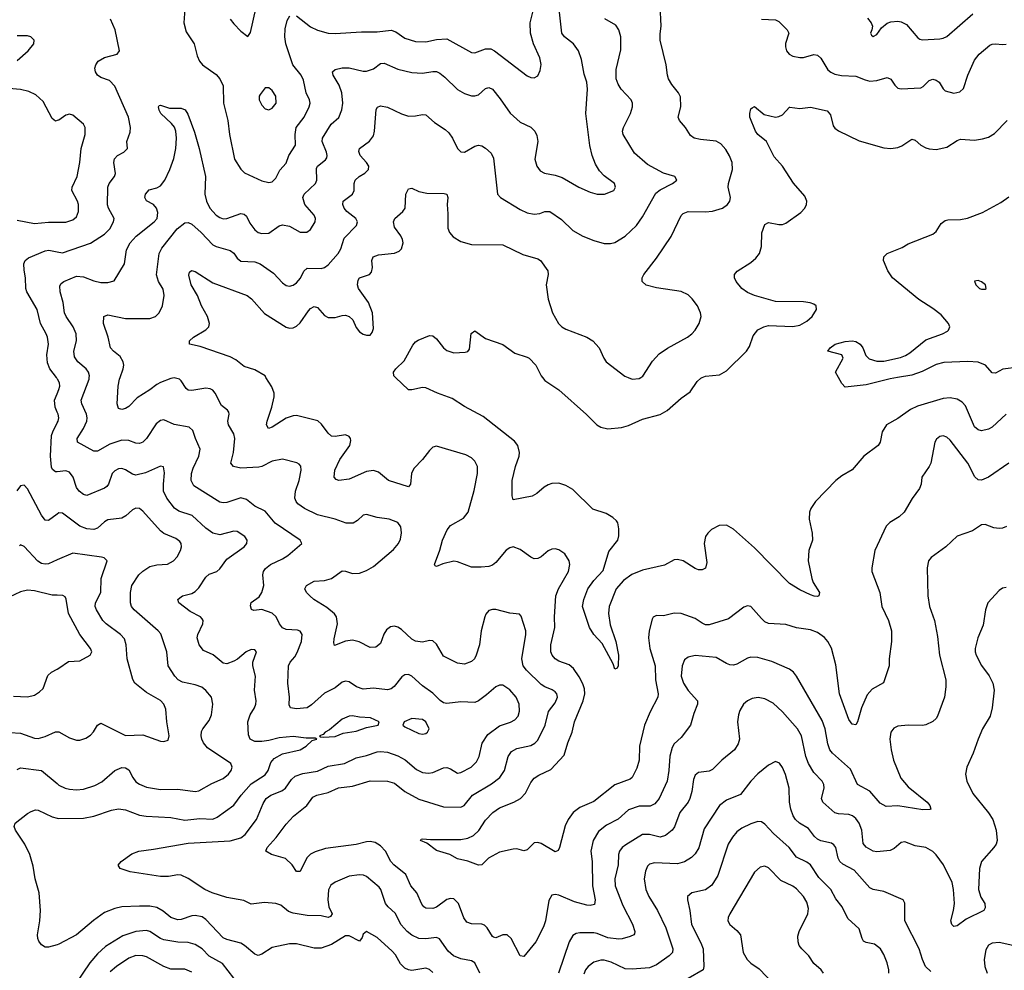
# Model space of a CAD drawing. Header units: inches. Extents: x 501419 to 657765, y 482282 to 547532.
# Tile 162 of 225: x 609785 to 615420, y 516607 to 522048. Entities that reach past the tile are written whole.
import ezdxf

# ---------------------------------------------------------------- set-up
doc = ezdxf.new("R2010")
doc.units = ezdxf.units.IN
doc.header["$MEASUREMENT"] = 0
for name, color, linetype in [('A6501', 7, 'Continuous'), ('A6502', 7, 'Continuous'), ('A6511', 7, 'Continuous'), ('A6512', 7, 'Continuous')]:
    doc.layers.add(name, color=color, linetype=linetype)

msp = doc.modelspace()

# ---------------------------------------------------------------- linework, layer by layer
at = {"layer": 'A6501', "color": 6}
for points, elevation in [([(610000, 519993.2), (609995, 520000)], 3800), ([(610000, 519802.2), (609987.6, 519830), (609984.8, 519870), (610000, 519907.4)], 3800), ([(610000, 519460.9), (609990, 519459.8), (609973.1, 519473.1), (609967.7, 519487.7), (609961, 519550), (609967.3, 519667.3), (609974.1, 519690), (610000, 519739.9)], 3800), ([(610000, 519218), (609950, 519181.1), (609930, 519184.3), (609910, 519211.9), (609830, 519362.3), (609810, 519383), (609790, 519380.7), (609768.1, 519351.9)], 3900), ([(610000, 518956), (609950, 518934.3), (609930, 518931.1), (609910, 518935.2), (609888.3, 518948.3), (609810, 519033.6), (609790, 519041.4), (609783.6, 519036.4)], 4000), ([(610000, 518753.7), (609970, 518755), (609870, 518779.3), (609830, 518782.2), (609790, 518774.1), (609691.6, 518728.4)], 4100), ([(609750, 518176.8), (609830, 518172.3), (609870, 518182.1), (609899.3, 518200.7), (609919.4, 518220.6), (609946.4, 518293.6), (609966.9, 518313.1), (610000, 518330.8)], 4100), ([(609730, 517967.9), (609790, 517964.9), (609870, 517936.3), (609890, 517934.9), (609930, 517944.5), (609990, 517972.2), (610000, 517972.5)], 4000), ([(609770, 517756.5), (609790, 517766.3), (609910, 517750.3), (610000, 517676)], 3900), ([(610000, 516753.6), (609950, 516739), (609930, 516739), (609910, 516753.5), (609894.6, 516774.6), (609888.3, 516790), (609887.4, 516810), (609899.8, 516890), (609903.5, 516950), (609895.9, 517050), (609874.4, 517130), (609862.8, 517202.8), (609843.3, 517270), (609815.4, 517330), (609761.2, 517410), (609753.3, 517430), (609759.7, 517450), (609830, 517503.9), (609850, 517517.1), (609875.1, 517524.9), (609890, 517523.1), (609970, 517485.4), (610000, 517478.9)], 3800)]:
    msp.add_lwpolyline(points, dxfattribs=dict(at, elevation=elevation))
at = {"layer": 'A6502', "color": 6}
for points, elevation in [([(609770, 521814.6), (609833.8, 521870), (609866.2, 521910), (609867.3, 521930), (609849, 521949), (609830, 521955.7), (609770, 521954.9)], 3900), ([(610000, 521470.1), (609990, 521467.2), (609970, 521482.8), (609919.6, 521579.6), (609878, 521618), (609836.8, 521636.8), (609790, 521648.1), (609678.6, 521658.6)], 3900), ([(609770, 520900.6), (609870, 520881.9), (609950, 520888.6), (610000, 520888.9)], 3900), ([(609995, 520000), (609958.1, 520050), (609944, 520084), (609940.8, 520130), (609949.1, 520190), (609944, 520230), (609937.3, 520250), (609903.2, 520310), (609885.1, 520390), (609826.2, 520490), (609820.5, 520510), (609818.9, 520570), (609810, 520613.6), (609809.3, 520650.7), (609816.7, 520670), (609834.7, 520685.3), (609930, 520724), (609952.1, 520727.9), (610000, 520719.1)], 3800)]:
    msp.add_lwpolyline(points, dxfattribs=dict(at, elevation=elevation))
at = {"layer": 'A6511', "color": 6}
for points, elevation in [([(610000, 519907.4), (610010, 519931.9), (610014.1, 519950), (610012, 519970), (610002.3, 519990), (610000, 519993.2)], 3800), ([(612418.5, 516590), (612390, 516650.4), (612370, 516662.3), (612310, 516672.3), (612267.4, 516690), (612236.6, 516716.6), (612188.1, 516788.1), (612170, 516795.5), (612110, 516787), (612070, 516789.6), (612030, 516807.6), (612002.7, 516830), (611967.3, 516867.3), (611934.5, 516934.5), (611893.7, 516970), (611878.2, 516990), (611851.2, 517070), (611842.5, 517082.5), (611770, 517144.4), (611752.1, 517152.1), (611730, 517154), (611670, 517145.8), (611590, 517112.6), (611565.8, 517094.2), (611551.9, 517068.1), (611548, 517010), (611554.7, 516970), (611573.5, 516930), (611564.7, 516915.3), (611550, 516909.2), (611510, 516919.2), (611430, 516921.5), (611350, 516934.6), (611323.8, 516943.8), (611279.4, 516979.4), (611250, 516990.6), (611185.4, 516994.6), (611110, 516985.2), (611067, 517007), (610970, 517023.3), (610886, 517050), (610844.7, 517070), (610750, 517132.4), (610710, 517150.9), (610690, 517154), (610635.8, 517144.2), (610590, 517144.2), (610417, 517170), (610361, 517190), (610348.5, 517208.5), (610365.3, 517230), (610426.6, 517273.4), (610466, 517290), (610550, 517299.9), (610750, 517335.5), (610990, 517348), (611050, 517366.1), (611075.7, 517384.3), (611140.7, 517470), (611177.6, 517562.4), (611195.3, 517590), (611221.6, 517610), (611284.6, 517635.4), (611306.9, 517650), (611340.6, 517699.4), (611361.9, 517718.1), (611406, 517734), (611490, 517746.3), (611550, 517775.6), (611643.9, 517790), (611710, 517823.6), (611770, 517837), (611830, 517857), (611850, 517859.9), (611890, 517856.4), (611950, 517834.3), (611991, 517811), (612055.8, 517755.7), (612090, 517738.7), (612124.7, 517735.3), (612150, 517739.2), (612210, 517765.5), (612230, 517768.8), (612250, 517761.3), (612290, 517735.9), (612310, 517739.4), (612368.8, 517770), (612399.9, 517800.1), (612415.4, 517830), (612432.5, 517907.5), (612463.2, 517956.8), (612530, 518007.3), (612593.3, 518026.7), (612619.6, 518040.4), (612637.5, 518062.4), (612645.2, 518090), (612643.2, 518130), (612626.7, 518170), (612590, 518212.4), (612550, 518238.8), (612530, 518239.8), (612510, 518229.6), (612457, 518183), (612410.7, 518149.3), (612390, 518140.4), (612310, 518143.8), (612230, 518133.6), (612210, 518137.9), (612191, 518151), (612150, 518193.6), (612090, 518236.1), (612030, 518290.2), (612010, 518299.5), (611990, 518298.5), (611972.5, 518287.5), (611927.9, 518232.1), (611910, 518218.3), (611890, 518213), (611810, 518221.9), (611750, 518216.9), (611711.8, 518230), (611670, 518257.5), (611650, 518261.7), (611630, 518256.4), (611590, 518224.7), (611530, 518194), (611454.3, 518125.7), (611430, 518110.4), (611370, 518104.5), (611334.6, 518110), (611326.3, 518126.3), (611329.8, 518170), (611320.1, 518250), (611322.8, 518350), (611333.5, 518370), (611359.5, 518400.5), (611373.1, 518426.9), (611397.4, 518490), (611401.1, 518530), (611390, 518547.9), (611374.7, 518554.7), (611310, 518558.4), (611290, 518566.7), (611272.4, 518590), (611252.1, 518630), (611230, 518651.6), (611170, 518672.1), (611125.9, 518665.9), (611111.9, 518671.9), (611106.4, 518693.6), (611110, 518712.8), (611155.8, 518744.2), (611170, 518769.5), (611182.4, 518810), (611177.1, 518870), (611180.7, 518890), (611192.2, 518907.8), (611220.5, 518930), (611290, 518962), (611319.2, 518980.8), (611399.6, 519050), (611389.9, 519070), (611246.7, 519166.7), (611190, 519235.5), (611130, 519262.9), (611082.2, 519302.2), (611050, 519311), (610970, 519285.4), (610950, 519283.1), (610930, 519287), (610780.9, 519380.9), (610767.1, 519410), (610768.6, 519450), (610778.5, 519481.5), (610810.9, 519550), (610818.5, 519590), (610790.9, 519650), (610776.5, 519696.5), (610755.7, 519715.7), (610670, 519731), (610610, 519757.2), (610590, 519754), (610566.1, 519733.9), (610510.4, 519650), (610489.6, 519630.4), (610470, 519621.9), (610450, 519623.8), (610410, 519638.8), (610370, 519640.7), (610301.1, 519618.9), (610230, 519579.2), (610210, 519578), (610116.3, 519630), (610114.9, 519650), (610151.1, 519708.9), (610169, 519750), (610171.4, 519770), (610167.6, 519790), (610140, 519850), (610136.5, 519870), (610182.1, 519990), (610183.4, 520000)], 3700), ([(615433.3, 519146.7), (615410, 519137.4), (615390, 519135.4), (615359.7, 519139.7), (615310, 519158.4), (615290, 519156.6), (615237.3, 519122.7), (615150, 519092.4), (615084.6, 519030), (615000.5, 518970), (614985.9, 518950), (614978.1, 518910), (614982.3, 518750), (614992.6, 518690), (615020.3, 518610), (615037.2, 518517.2), (615048, 518410), (615084.3, 518270), (615085.9, 518230), (615077.5, 518170), (615037.5, 518062.5), (615030, 518049.3), (615010, 518031.8), (614970, 518012.2), (614951.5, 518008.5), (614870, 518011.1), (614810, 518004.2), (614787.6, 517992.4), (614770.9, 517970), (614764.2, 517930), (614772.2, 517870), (614786.5, 517810), (614827.5, 517707.5), (614870, 517656.4), (614978.7, 517570), (614994.1, 517550), (614998.6, 517530), (614993.3, 517526.7), (614953.7, 517526.3), (614810, 517548.1), (614744.1, 517544.1), (614710, 517564.6), (614650, 517632.1), (614580.1, 517670), (614538.9, 517758.9), (614436.6, 517850), (614422, 517870), (614410, 517903.9), (614393.7, 517990), (614376.9, 518036.9), (614231.1, 518291.1), (614213.7, 518313.6), (614191.2, 518331.2), (614090, 518374.8), (614010, 518396.6), (613970, 518399), (613950, 518393.4), (613890, 518359.3), (613870, 518353.9), (613850, 518355.1), (613830, 518362.3), (613770, 518396.6), (613650, 518408.5), (613610, 518399.9), (613590, 518385), (613575.8, 518350), (613570.7, 518290), (613584.1, 518250), (613610, 518208.1), (613663.9, 518150), (613664.8, 518130), (613642.3, 518077.7), (613623.8, 518010), (613570, 517939.1), (613530, 517903), (613518.3, 517881.7), (613506.2, 517833.8), (613500.4, 517750), (613490.3, 517690), (613444.5, 517590), (613419.9, 517560.1), (613394, 517546), (613330, 517546.3), (613270, 517526.2), (613210, 517471.9), (613142.8, 517437.2), (613097.5, 517402.4), (613067.1, 517350), (613052.9, 517290), (613061, 517230), (613063.6, 517090), (613077.7, 517010), (613075.3, 516984.7), (613050, 516977.3), (613030, 516979.7), (612959.5, 516999.5), (612870, 517037.5), (612850, 517041.9), (612830, 517036.4), (612812.5, 517007.5), (612794, 516890), (612783.2, 516856.8), (612739.7, 516770), (612670, 516685.8), (612648.8, 516690), (612597, 516790), (612575.4, 516810), (612550, 516810.3), (612510, 516793.9), (612497.1, 516797.1), (612490, 516800.1), (612460.9, 516850), (612445.3, 516865.3), (612430, 516871.4), (612370, 516872.7), (612343.4, 516883.4), (612327.4, 516907.4), (612296.9, 516990), (612270, 517016.9), (612250, 517018.7), (612230, 517012.1), (612170, 516968.5), (612150, 516960.8), (612110, 516962.1), (612097.6, 516970), (612085.5, 516985.5), (612057.5, 517050), (612023.7, 517090), (611995.5, 517155.5), (611925.6, 517210), (611908.9, 517230), (611877.7, 517290), (611850, 517319.8), (611818.9, 517338.9), (611790, 517345.2), (611770, 517343.3), (611710, 517328.2), (611535.5, 517304.5), (611475.1, 517284.9), (611448.5, 517271.5), (611428.3, 517251.7), (611390, 517172.4), (611370, 517173.7), (611344.7, 517210), (611306.7, 517246.7), (611226, 517270), (611193.9, 517290), (611200.5, 517310), (611252.1, 517367.9), (611310, 517443.8), (611351.3, 517490), (611428.5, 517550), (611462.2, 517597.8), (611485.5, 517610), (611550, 517624.6), (611610, 517650.9), (611690, 517661), (611790, 517690.8), (611890, 517689.5), (611930, 517677.5), (611989.5, 517630), (612070, 517586.1), (612210, 517543.8), (612310, 517541.5), (612329.2, 517550.8), (612376.4, 517610), (612485.3, 517674.7), (612532.3, 517710), (612559.5, 517750), (612579.9, 517830), (612600.2, 517859.8), (612630, 517876), (612710, 517894), (612733.2, 517906.8), (612750, 517923.7), (612792.7, 518010), (612811.5, 518088.5), (612850, 518137.6), (612862.3, 518170), (612858.4, 518190), (612850, 518201.1), (612832.6, 518212.6), (612790, 518228.9), (612770, 518243.6), (612684.7, 518324.7), (612666.5, 518350), (612658.2, 518390), (612682.2, 518530), (612682.1, 518550), (612655, 518635), (612646.1, 518646.1), (612590, 518651.2), (612510, 518672), (612490, 518672.2), (612470, 518666.2), (612453.6, 518646.4), (612446.8, 518630), (612426.5, 518550), (612417.3, 518470), (612398, 518410), (612387.1, 518390), (612370, 518374.5), (612330, 518358.6), (612290, 518364.6), (612210, 518404.4), (612170, 518474.7), (612150, 518492.6), (612130, 518495.3), (612090, 518485.3), (612050, 518490.2), (612030, 518501.8), (611970, 518558.4), (611950, 518571.9), (611930, 518577.8), (611906.3, 518573.7), (611883.7, 518556.3), (611869, 518531), (611850, 518478.6), (611823.3, 518456.7), (611790, 518454.3), (611727.4, 518487.4), (611690, 518497.2), (611649.9, 518490.1), (611586, 518466), (611582.1, 518482.1), (611583.8, 518503.8), (611604.5, 518590), (611599, 518630), (611587.2, 518647.2), (611542.8, 518682.8), (611469, 518730), (611446.3, 518750), (611427.3, 518770), (611416.9, 518790), (611426.9, 518810), (611470, 518833.8), (611530, 518837.7), (611570, 518849.3), (611630, 518892.6), (611650, 518891.6), (611690, 518879.1), (611730, 518880.8), (611770, 518894.8), (611810, 518918.4), (611924.6, 519015.4), (611952.8, 519050), (611964.9, 519075.1), (611970.3, 519110.3), (611965.6, 519145.6), (611949.3, 519169.3), (611900.3, 519190), (611830, 519197.9), (611770, 519216.3), (611750, 519212.8), (611717.5, 519182.5), (611692.9, 519167.1), (611653.9, 519166.1), (611590, 519188.4), (611490, 519213.8), (611415.4, 519250), (611377.2, 519277.2), (611366.6, 519290), (611360.1, 519310), (611363.2, 519350), (611385.1, 519410), (611396.8, 519470), (611393.5, 519493.5), (611384.2, 519504.2), (611370.7, 519510.7), (611290, 519532.4), (611230, 519520.4), (611170, 519490.2), (611152.9, 519487.1), (611050, 519481.7), (611009.4, 519490), (610992.7, 519510), (611009.4, 519570), (611016.2, 519650), (611010, 519677), (610979.7, 519730), (610977.1, 519750), (610983.5, 519790), (610981.2, 519801.2), (610974, 519814), (610940.5, 519840.5), (610903.4, 519910), (610890, 519927.4), (610875.8, 519935.8), (610850, 519938.8), (610770, 519925.9), (610750, 519928.1), (610737.8, 519937.8), (610710, 519980.8), (610698.8, 519990), (610670, 519997.4), (610650, 519993.5), (610590, 519971.7), (610570, 519960.1), (610530, 519929), (610456.9, 519883.1), (610410, 519834.9), (610390, 519822.8), (610370, 519817), (610350, 519823.4), (610342.1, 519850), (610348.9, 519950), (610356.6, 519990), (610360.1, 520000)], 3600), ([(615446.1, 519510), (615330, 519429.2), (615290, 519412.2), (615270, 519414.3), (615252, 519432), (615210.2, 519510), (615110, 519641.4), (615090, 519658.5), (615070, 519665.8), (615050, 519662.2), (615032.5, 519647.5), (615022.6, 519630), (614999.3, 519510), (614990, 519489.9), (614947.6, 519430), (614943.3, 519390), (614935.4, 519364.6), (614892.9, 519307.1), (614846.7, 519230), (614818.2, 519201.8), (614765, 519170), (614744.5, 519150), (614679.4, 519010), (614661.1, 518910), (614661.7, 518890), (614707, 518770), (614719.2, 518690), (614757.4, 518610), (614773.4, 518550), (614774.8, 518490), (614761.1, 518390), (614760.1, 518350), (614728.1, 518251.9), (614663.1, 518216.9), (614635.4, 518184.6), (614602.1, 518110), (614580.1, 518030), (614570, 518011.6), (614550, 518016.7), (614530, 518043), (614477, 518190), (614454.8, 518354.8), (614430, 518450.4), (614409.2, 518490), (614390, 518511.1), (614350, 518540.4), (614310, 518556.4), (614230, 518567.3), (614170, 518586.4), (614070, 518592.3), (614050, 518602.4), (614030, 518620.1), (613970, 518689.5), (613950, 518693.5), (613930, 518684.7), (613840.8, 518619.2), (613730, 518583.9), (613710, 518584.5), (613690, 518593.2), (613650, 518621.3), (613570, 518649.7), (613530, 518650.7), (613470, 518635.1), (613430, 518637.8), (613411, 518629), (613403.7, 518616.3), (613387.1, 518550), (613382.9, 518510), (613391.3, 518450), (613422.1, 518350), (613424.3, 518270), (613439.4, 518190), (613437.3, 518170), (613392.7, 518087.3), (613361.3, 518010), (613332.3, 517890), (613329.3, 517810.7), (613316.7, 517763.3), (613291, 517710), (613279.4, 517700.6), (613191, 517669), (613070, 517574.3), (612990, 517538.4), (612953.1, 517510), (612924.4, 517470), (612906.4, 517433.6), (612874.8, 517310), (612866.4, 517293.6), (612850, 517285.3), (612770, 517332.1), (612750, 517339), (612730, 517337.4), (612690, 517295.9), (612670, 517292), (612630, 517302.5), (612610, 517301.2), (612530, 517284.3), (612468, 517250), (612430, 517210.6), (612410, 517208.2), (612350, 517231.6), (612290, 517245.2), (612246.8, 517270), (612170, 517292.5), (612114.6, 517334.6), (612079.1, 517350), (612082.4, 517357.6), (612090, 517360.2), (612135.4, 517355.4), (612310, 517356.6), (612350, 517363.2), (612382.1, 517377.9), (612413.3, 517406.7), (612450, 517467.4), (612493.4, 517510), (612530, 517537.4), (612612.9, 517570), (612650.2, 517590), (612679.2, 517620.8), (612710, 517681.3), (612730, 517706.5), (612756.1, 517723.9), (612824.3, 517755.7), (612901.5, 517838.5), (612922.1, 517910), (612945.9, 517970), (612960.3, 518030), (613009.8, 518150), (613020.2, 518190), (613018.2, 518218.2), (613007.7, 518247.7), (612987.3, 518287.3), (612954.1, 518334.1), (612930, 518356.4), (612870, 518376.9), (612850, 518389.2), (612832, 518410), (612824, 518430), (612824.8, 518470), (612848.1, 518570), (612845.3, 518630), (612853.6, 518750), (612868.5, 518790), (612925.9, 518890), (612934.2, 518930), (612930.5, 518950), (612904.2, 518990), (612870, 519013.2), (612850, 519019), (612830, 519017.4), (612810, 519007.1), (612770, 518973.1), (612750, 518963.2), (612730, 518962.8), (612710, 518972), (612650, 519016.4), (612610, 519031.2), (612590, 519025.9), (612570, 519011.3), (612510, 518940.5), (612490, 518926), (612470, 518918.8), (612425.9, 518914.1), (612370, 518915.2), (612290, 518945.9), (612270, 518948.5), (612206, 518934), (612170, 518918), (612161.8, 518921.8), (612158.7, 518930), (612189.1, 519010.9), (612205, 519070), (612231.8, 519128.2), (612250, 519152.7), (612325.5, 519194.5), (612351.8, 519230), (612386.2, 519353.8), (612404.7, 519450), (612405.2, 519490), (612390, 519520.8), (612370, 519540.1), (612337.5, 519557.5), (612170, 519607), (612150, 519600.9), (612130, 519583.1), (612089.5, 519530.5), (612040.1, 519479.9), (612027.9, 519450), (612022.4, 519390), (612010, 519373.5), (611895.8, 519410), (611838, 519458), (611810, 519467.1), (611770, 519462.3), (611670, 519417.8), (611610.7, 519410.7), (611595.7, 519415.7), (611584.6, 519430), (611588.8, 519470), (611617.1, 519530), (611673.5, 519610), (611679.2, 519639.2), (611678.4, 519650), (611670, 519662.3), (611650, 519672.4), (611590, 519662.2), (611570, 519664.1), (611550, 519680.5), (611512.8, 519732.8), (611491.3, 519751.3), (611370, 519781.9), (611350, 519780.9), (611310, 519767.3), (611230, 519715.1), (611208.6, 519708.6), (611198, 519730), (611200.4, 519750), (611228.9, 519830), (611240.9, 519890), (611240.5, 519910), (611227.1, 519947.1), (611194.6, 520000)], 3500), ([(615430.4, 519790), (615350, 519716.5), (615330, 519703.8), (615290, 519694.4), (615270, 519699.9), (615250, 519718.5), (615197.4, 519837.4), (615179.3, 519859.3), (615150, 519876.6), (615110, 519883.5), (615070, 519879.6), (614923.7, 519836.3), (614883.3, 519816.8), (614810, 519764.6), (614745.5, 519730), (614720.1, 519690), (614709.7, 519630), (614698, 519610), (614615, 519550), (614550, 519471.2), (614490, 519436.9), (614455.8, 519410), (614339.2, 519290), (614312.5, 519250), (614305.7, 519230), (614303.6, 519190), (614320.1, 519110), (614321.2, 519070), (614301.1, 519010), (614296.8, 518950), (614317.4, 518850), (614326.3, 518826.3), (614361.3, 518770), (614358.9, 518750), (614350, 518746.5), (614331.4, 518748.6), (614310, 518756.2), (614250, 518784.8), (614190, 518821.6), (613990, 519024.8), (613870, 519132), (613830, 519154.8), (613787.5, 519152.5), (613744.1, 519130), (613723.1, 519110), (613710.7, 519089.3), (613703.1, 519050), (613718.3, 518941.7), (613710, 518908.1), (613690, 518899.4), (613670, 518899.3), (613650, 518907.2), (613581.3, 518950), (613550, 518958.4), (613530, 518957.1), (613474.6, 518925.4), (613350, 518897.9), (613287.9, 518872.1), (613241.2, 518838.8), (613198.9, 518790), (613158.4, 518690), (613153.9, 518650), (613165, 518585), (613196.9, 518490), (613211, 518410), (613210, 518349), (613203.7, 518336.3), (613190, 518331.1), (613180.6, 518360.6), (613118.3, 518478.3), (613070.9, 518530), (613045, 518570), (613006.4, 518690), (613012.9, 518730), (613036.8, 518790), (613070, 518839), (613124.4, 518895.6), (613156.7, 519003.3), (613208.1, 519070), (613213.4, 519093.4), (613214.2, 519134.1), (613208, 519168), (613200.6, 519180.6), (613179.7, 519199.7), (613141.6, 519221.6), (613065.6, 519245.6), (612950, 519359.4), (612910, 519382), (612870, 519395.1), (612830, 519392.7), (612810, 519385.3), (612787.4, 519372.6), (612744.7, 519335.3), (612718.8, 519321.2), (612610, 519299.9), (612603.1, 519323.1), (612602.9, 519410), (612622.5, 519490), (612643.3, 519550), (612645, 519570), (612635.3, 519610), (612616.2, 519636.2), (612437.7, 519777.7), (612330, 519834.2), (612259.1, 519879.1), (612175.4, 519910), (612110, 519941), (612090, 519942.8), (612030, 519929.5), (612009.9, 519929.9), (611936, 520000)], 3400), ([(612777.6, 520000), (612790, 519983.5), (612870, 519929.7), (613028.6, 519788.6), (613087.7, 519730), (613110, 519716.3), (613150, 519706.7), (613230, 519713.3), (613270, 519725.6), (613350, 519761.8), (613451.2, 519788.8), (613490, 519811.9), (613570, 519881.6), (613621.8, 519918.2), (613662.4, 519977.6), (613683.5, 519996.5), (613691.5, 520000)], 3400), ([(613266.3, 520000), (613290, 519990), (613330, 519993.9), (613339.3, 520000)], 3500), ([(614809.2, 520000), (614766.9, 519993.1), (614630, 519957.2), (614510, 519945.6), (614490, 519965.5), (614470.3, 520000)], 3300), ([(610000, 519739.9), (610005.2, 519750), (610009.2, 519770), (610005.4, 519790), (610000, 519802.2)], 3800), ([(610000, 517478.9), (610010, 517476.7), (610150, 517478.7), (610210, 517488.8), (610310, 517524.6), (610351.2, 517531.2), (610390, 517525.2), (610470, 517494.3), (610508.7, 517488.7), (610650, 517481.7), (610730, 517465.9), (610815.4, 517475.4), (610890, 517472.8), (610915.4, 517484.6), (611010, 517552.9), (611051.7, 517610), (611110, 517674.9), (611190, 517725.1), (611207.1, 517750), (611223.2, 517796.8), (611241.2, 517818.8), (611290, 517846.9), (611390, 517870), (611424.8, 517890), (611458.2, 517921.8), (611485.6, 517930), (611475.3, 517935.3), (611424, 517936), (611350, 517944.6), (611270, 517937.7), (611210, 517921.7), (611170, 517916.6), (611130, 517917.6), (611104, 517930), (611094.2, 517954.2), (611091.2, 518030), (611103.8, 518070), (611129.1, 518110), (611136.5, 518130), (611138.4, 518150), (611128.8, 518210), (611135, 518290), (611120.1, 518350), (611120.1, 518370), (611139.7, 518430), (611130, 518441.2), (611110, 518444), (611081.4, 518430), (611031.6, 518388.4), (611010, 518376), (610970, 518362.2), (610950, 518364.4), (610891.9, 518411.9), (610836.8, 518436.8), (610812.9, 518470), (610801.6, 518510), (610804.4, 518530), (610833.2, 518590), (610835.6, 518610), (610830, 518619.6), (610820.7, 518630), (610761.6, 518661.6), (610695.6, 518710), (610690.8, 518730), (610700.7, 518739.3), (610717.7, 518750), (610770, 518763.9), (610790, 518776), (610810, 518796.5), (610850, 518858), (610870, 518874.1), (610913.6, 518890), (610930, 518905.3), (610970, 518959.9), (611069, 519030), (611084.1, 519050), (611087, 519070), (611073.9, 519090), (611030, 519119.3), (611010, 519121.5), (610930, 519099.9), (610890, 519108.9), (610850, 519138.1), (610771.3, 519210), (610695.8, 519235.8), (610671.4, 519251.4), (610626.8, 519310), (610608.4, 519350), (610607.3, 519390), (610614.3, 519454.3), (610608.4, 519488.4), (610590, 519492.6), (610505, 519455), (610450, 519441.4), (610430, 519446), (610390, 519471.4), (610370, 519479), (610350, 519477.1), (610330, 519466), (610315.2, 519450), (610293.6, 519390), (610283.4, 519376.6), (610270, 519366.7), (610170, 519325.3), (610150, 519330.6), (610124.7, 519350), (610110.9, 519370.9), (610090.2, 519430.2), (610070, 519457.3), (610050, 519466.2), (610000, 519460.9)], 3800), ([(610000, 517676), (610010, 517667.7), (610045.2, 517650), (610070, 517643.3), (610110, 517640.9), (610150, 517644.8), (610215.9, 517664.1), (610254.2, 517685.8), (610329.8, 517750.2), (610370, 517767.8), (610390, 517767), (610410, 517754.1), (610432.6, 517710), (610450, 517686.6), (610470, 517672.7), (610510, 517656), (610590, 517641.9), (610690, 517644.4), (610790, 517630.1), (610810, 517633.8), (610884.2, 517675.8), (610950, 517705.7), (610979.2, 517730), (610995.3, 517750), (611001.7, 517770), (610992.7, 517790), (610860.3, 517880.3), (610836.8, 517910), (610828.1, 517930), (610823.3, 517950), (610826.3, 517973.7), (610833.6, 517990), (610870, 518036.4), (610883.3, 518070), (610891.1, 518130), (610882.1, 518170), (610850, 518207.9), (610827.1, 518227.1), (610790, 518242), (610715.9, 518255.9), (610692, 518270), (610672.1, 518290), (610634.2, 518350), (610627.9, 518430), (610592.3, 518532.3), (610578.2, 518550), (610439.9, 518670), (610424.4, 518690), (610418.9, 518710), (610419.4, 518770), (610426.7, 518810), (610466.8, 518870), (610490, 518892.4), (610530, 518917.7), (610570, 518927.8), (610630, 518931.4), (610665, 518950), (610685.6, 518974.4), (610704.6, 519010), (610710.7, 519030.7), (610708.8, 519050), (610700.9, 519060.9), (610679, 519079), (610610, 519107.7), (610590, 519121.6), (610490, 519234.6), (610470, 519251.2), (610450, 519253.1), (610430, 519243.6), (610392.1, 519207.9), (610370, 519194.2), (610290, 519184.6), (610270, 519173.4), (610230, 519138.6), (610210, 519130.7), (610170, 519133.1), (610130, 519149.8), (610030, 519223.5), (610010, 519225.4), (610000, 519218)], 3900), ([(610000, 517972.5), (610010, 517972.8), (610070, 517937.1), (610110, 517924.8), (610130, 517925), (610163.9, 517936.1), (610190, 517952.2), (610208.4, 517971.6), (610230, 518009.6), (610250, 518021.1), (610390, 517952), (610490, 517954.2), (610590, 517919.6), (610610, 517917.2), (610634.8, 517925.2), (610640.5, 517950), (610626.6, 518030), (610621.7, 518101.7), (610610.7, 518130), (610590, 518151.2), (610510, 518197.4), (610443.4, 518250), (610432.5, 518272.5), (610400, 518390), (610395, 518470), (610385, 518505), (610361.5, 518530), (610279, 518590), (610261.5, 518610), (610224.5, 518670), (610217.6, 518690), (610219.1, 518710), (610250.3, 518770), (610251, 518850), (610284.8, 518950), (610267.9, 518967.9), (610252.6, 518972.6), (610090, 518995.1), (610000, 518956)], 4000), ([(615430, 518797.4), (615410, 518793.4), (615390, 518780.9), (615325.9, 518710), (615312.4, 518670), (615298.1, 518581.9), (615267.9, 518510), (615253.6, 518450), (615253.3, 518430), (615259.1, 518410), (615290, 518351.6), (615333.4, 518293.4), (615354.8, 518250), (615362.5, 518210), (615350.8, 518110), (615338.5, 518061.5), (615295.7, 517990), (615269.5, 517930.5), (615241.6, 517850), (615206.1, 517770), (615198.5, 517730), (615205.6, 517690), (615239.5, 517619.5), (615330, 517508.5), (615354.5, 517470), (615372.5, 517410), (615378, 517350), (615373.5, 517330), (615359.9, 517310), (615290, 517230), (615277.4, 517190), (615272.5, 517070), (615286.2, 517026.2), (615308.4, 516990), (615310, 516965.1), (615301.7, 516950), (615200.9, 516899.1), (615150, 516861.6), (615130, 516858.4), (615119.6, 516870), (615113.9, 516890), (615129.8, 516950.2), (615134.9, 516990), (615129.6, 517070), (615120.6, 517110), (615071.9, 517210), (615030, 517268.2), (615010, 517286.8), (614970, 517310), (614910, 517320.6), (614850, 517341.9), (614830, 517339.3), (614790, 517304.9), (614767.4, 517292.6), (614690, 517286.1), (614670, 517290), (614630, 517312.5), (614612.1, 517332.1), (614603.8, 517410), (614588.6, 517448.6), (614570, 517475.7), (614551.1, 517491.1), (614530, 517498.9), (614470, 517502.8), (614450, 517508.5), (614381.9, 517570), (614373.3, 517590), (614388.1, 517650), (614387.9, 517670), (614377.5, 517690), (614330, 517739.2), (614299.6, 517790), (614284.9, 517830), (614258.5, 517950), (614236.4, 517990), (614150, 518085.7), (614097.1, 518137.1), (614050, 518161.9), (614011.9, 518168.1), (613977.5, 518162.5), (613950, 518149.9), (613928.2, 518130), (613906.5, 518093.5), (613898, 518070), (613892.5, 518030), (613905.2, 517930), (613897.3, 517902.7), (613876.2, 517870), (613804, 517810), (613750, 517756.2), (613730, 517747.3), (613670, 517738.9), (613650, 517723.9), (613641.2, 517698.8), (613632, 517630), (613620.5, 517590), (613610.3, 517569.7), (613563, 517510), (613531.7, 517428.3), (613518.9, 517410), (613480.6, 517379.4), (613450, 517370.2), (613390, 517385.3), (613350, 517384.9), (613254, 517326), (613232.8, 517310), (613217.4, 517290), (613211.7, 517270), (613209.9, 517210), (613191.4, 517130), (613193.4, 517090), (613237.5, 516977.5), (613291.7, 516871.7), (613304.9, 516830), (613303.5, 516816.5), (613299.8, 516810), (613279, 516801), (613233.2, 516786.8), (613214.2, 516785.8), (613150, 516792.8), (613090, 516818.6), (613070, 516822.7), (612990, 516822.5), (612970, 516818.7), (612950, 516806.6), (612930, 516771.1), (612868.4, 516591.6)], 3700), ([(610000, 518330.8), (610010, 518336.1), (610065.3, 518374.7), (610130, 518378.7), (610188.7, 518410), (610198.1, 518430), (610191.2, 518450), (610129.1, 518529.1), (610064.6, 518650), (610051.1, 518731.1), (610044.9, 518744.9), (610032.3, 518752.3), (610000, 518753.7)], 4100), ([(614999.9, 516599.9), (614969.7, 516630), (614951.1, 516670), (614933.3, 516730), (614850.4, 516890), (614850.7, 516990.7), (614841.2, 517010), (614730, 517057.9), (614670, 517070.2), (614650, 517080.1), (614559.9, 517179.9), (614495.4, 517215.4), (614477.9, 517230), (614469.3, 517249.3), (614455.3, 517310), (614445, 517324.9), (614430, 517334.2), (614370, 517349.1), (614350, 517358.7), (614333.4, 517373.4), (614299.6, 517419.6), (614247.8, 517450), (614225, 517470), (614211.2, 517491.2), (614197.4, 517530), (614191.2, 517570), (614187.9, 517650), (614167.2, 517727.2), (614150, 517768.2), (614132.5, 517792.5), (614110, 517801.9), (614070, 517781.2), (614010, 517732.3), (613970, 517690), (613910, 517613.2), (613830, 517580.7), (613790.2, 517549.8), (613702.9, 517417), (613671.4, 517308.6), (613650, 517273.3), (613630, 517252.2), (613590, 517229), (613550, 517216.9), (613417.9, 517222.1), (613390, 517215.4), (613377.4, 517202.6), (613365.9, 517174.1), (613359.4, 517130), (613368.9, 517070), (613385.3, 517030), (613435.5, 516950), (613482.1, 516850), (613523.8, 516730), (613521.1, 516710), (613501.6, 516690), (613430, 516637.7), (613390, 516620.6), (613290, 516613.7), (613250, 516615.2), (613170, 516653.9), (613130, 516666.2), (613110, 516665.6), (613070, 516653.9), (613037.7, 516630), (613023.6, 516610), (613014.4, 516585.6)], 3800), ([(614759.6, 516590), (614759.5, 516610), (614748.5, 516650), (614730, 516697.6), (614710.5, 516730.5), (614676, 516756), (614630, 516765.9), (614614.9, 516774.9), (614606, 516790), (614590, 516845), (614524.6, 516904.6), (614491, 516970), (614456, 517016), (614426.8, 517070), (614359, 517139), (614310.6, 517210.6), (614290, 517226), (614230, 517255.5), (614187.9, 517310), (614099.2, 517390), (614050, 517443.2), (614030, 517456.6), (614010, 517458.9), (613970, 517446.3), (613918.6, 517421.4), (613890, 517399.7), (613863.5, 517370), (613839.7, 517330), (613780, 517150), (613745.1, 517094.9), (613710, 517068), (613630.8, 517050), (613607.3, 517030), (613606.1, 517010), (613621, 516950), (613629.7, 516870), (613684, 516764), (613696.8, 516730), (613700.4, 516630), (613696.5, 516610), (613610, 516560.8)], 3900), ([(614384.6, 516590), (614370.9, 516610), (614330, 516647), (614301.2, 516690), (614261.3, 516730), (614246.7, 516750), (614239.3, 516770), (614238, 516802), (614245.2, 516830), (614295.8, 516930), (614298.8, 516961.2), (614290, 516996.7), (614271.2, 517030), (614230, 517072.9), (614208.8, 517088.8), (614140.4, 517120.4), (614070, 517193.7), (614050, 517203.2), (614022.1, 517197.9), (613990, 517169.9), (613849.1, 516930), (613838.9, 516910), (613838.4, 516890), (613848.3, 516870), (613890, 516836), (613909.5, 516810), (613925.8, 516710), (613947.4, 516670), (613970, 516648.5), (614016.1, 516616.1), (614099.2, 516530)], 4000), ([(612150, 516595.7), (612130, 516611.1), (612110, 516619), (612030, 516606.3), (612010, 516609.3), (611990, 516619.1), (611963.7, 516643.7), (611935.1, 516695.1), (611917.4, 516717.4), (611830, 516794.4), (611770, 516830.3), (611750, 516814.8), (611744.1, 516795.9), (611730, 516774.3), (611670, 516804.7), (611650, 516805.3), (611570, 516755.4), (611510, 516733.7), (611470, 516734.7), (611370, 516758.2), (611330, 516759.2), (611230, 516737), (611170, 516699.3), (611150, 516693), (611130, 516699.2), (611071, 516750), (611050, 516762), (610970, 516783.3), (610950, 516793.9), (610850, 516897.9), (610830, 516912.4), (610790, 516920.9), (610770, 516918.7), (610710, 516898), (610690, 516896.4), (610649.7, 516909.7), (610606.5, 516946.5), (610570, 516967), (610530, 516974.6), (610470, 516975.2), (610370, 516970), (610330, 516960.6), (610270, 516937.5), (610206.9, 516893.1), (610110, 516809.4), (610010, 516756.5), (610000, 516753.6)], 3800), ([(611010, 516562.2), (610946.3, 516646.3), (610870, 516687.4), (610830, 516729.6), (610790, 516754.7), (610750, 516766.6), (610690, 516768.6), (610610, 516782.2), (610590, 516789.7), (610530, 516829.3), (610510, 516835.6), (610450, 516830), (610374.9, 516805.1), (610276.4, 516743.6), (610230, 516701.4), (610186.9, 516650), (610067.1, 516472.8)], 3900), ([(615485.5, 516745.5), (615390, 516766), (615350, 516762), (615330, 516750.7), (615314.6, 516725.4), (615304.1, 516670), (615308.9, 516630), (615322.3, 516590)], 3800), ([(610770, 516596.9), (610730, 516613.2), (610650, 516614.6), (610610, 516629.8), (610510, 516683.8), (610490, 516690.5), (610450, 516691.5), (610410, 516676.8), (610339.9, 516630), (610302, 516598)], 4000)]:
    msp.add_lwpolyline(points, dxfattribs=dict(at, elevation=elevation))
at = {"layer": 'A6511', "color": 6, "elevation": 3800}
for points in [[(611690, 518064.2), (611670, 518062.3), (611630, 518045.2), (611557.3, 517982.7), (611533.7, 517970), (611522.5, 517957.6), (611500.3, 517950), (611504, 517944), (611522.3, 517942.3), (611590, 517945.9), (611636.1, 517963.9), (611710, 517976.6), (611770, 517996.7), (611835.8, 518010), (611841.6, 518030), (611791.8, 518051.8), (611730, 518055.6)], [(612030, 518048.8), (611984.9, 518030), (611977.2, 518010), (611990, 518000.1), (612070, 517962.6), (612090, 517958.5), (612110, 517962.9), (612119.7, 517970), (612128.1, 517990), (612110, 518029.5), (612090, 518042.3)]]:
    msp.add_lwpolyline(points, close=True, dxfattribs=at)
at = {"layer": 'A6512', "color": 6}
for points, elevation in [([(613339.3, 520000), (613351.8, 520008.2), (613405.7, 520094.3), (613444.5, 520135.5), (613491.8, 520168.2), (613606.4, 520230), (613631.7, 520250), (613650, 520270.1), (613673.8, 520310), (613684.5, 520350), (613681.9, 520370), (613663.7, 520410), (613634.3, 520450), (613610, 520472.6), (613570, 520492.8), (613430, 520512.5), (613370, 520528.3), (613346.4, 520550), (613347.1, 520570), (613357.3, 520590), (613430, 520682.9), (613513.4, 520806.6), (613570, 520926.4), (613581.7, 520938.3), (613610, 520949.3), (613710, 520947.7), (613750, 520951.7), (613807.5, 520970), (613835.1, 520990), (613848.5, 521010), (613853, 521030), (613840.4, 521090), (613840.5, 521110), (613865, 521190), (613862.7, 521230), (613847.9, 521267.9), (613825.4, 521305.4), (613797.7, 521337.7), (613770, 521352.9), (613681.3, 521361.3), (613644.1, 521370), (613624.6, 521384.6), (613595.6, 521430), (613560.2, 521470), (613552.5, 521490), (613567.8, 521550), (613567, 521607), (613555.7, 521630), (613516.6, 521676.6), (613499, 521710), (613492.4, 521730), (613485.6, 521790), (613451, 521931), (613450, 521966.8), (613456.2, 522010), (613451.1, 522128.9)], 3500), ([(610183.4, 520000), (610184.6, 520010), (610179, 520030), (610165.2, 520050), (610117.8, 520090), (610098.1, 520118.1), (610095.3, 520150), (610110.1, 520210), (610107.8, 520250), (610091, 520290), (610050.9, 520350), (610042.2, 520370), (610033.7, 520430), (610016, 520490), (610015.1, 520524.9), (610022.3, 520537.7), (610037.5, 520550), (610110, 520579), (610150, 520577), (610210, 520552.4), (610250, 520543.5), (610290, 520542.9), (610326.3, 520553.7), (610385.8, 520650), (610397.2, 520730), (610417.4, 520770), (610452, 520808), (610554.5, 520890), (610571.1, 520910), (610576.5, 520943.5), (610568.9, 520968.9), (610550, 520989.5), (610510.9, 521010.9), (610500.4, 521030), (610504.5, 521050), (610525.9, 521074.1), (610570, 521085.9), (610590, 521097.8), (610615.9, 521130), (610643.7, 521190), (610666.4, 521253.6), (610678, 521310), (610682.1, 521370), (610679.2, 521410), (610671.9, 521431.9), (610654.6, 521454.6), (610593.5, 521510), (610582.7, 521530), (610579.5, 521550), (610583.2, 521556.8), (610590, 521559.2), (610641.7, 521541.7), (610710, 521541.1), (610731.1, 521531.1), (610747.1, 521507.1), (610784.8, 521404.8), (610811.3, 521310), (610848.1, 521150), (610844.1, 521050), (610853.6, 521010), (610872.9, 520970), (610910, 520929.7), (610930, 520915.8), (610950, 520908.7), (610970.5, 520909.5), (611050, 520939), (611070, 520935.2), (611083, 520923), (611102.4, 520882.4), (611130, 520845), (611150, 520830.6), (611170, 520825), (611210, 520826.5), (611270, 520867.2), (611290, 520873), (611330, 520866), (611390, 520831.3), (611428.6, 520831.4), (611450, 520846.1), (611476.8, 520890), (611477.7, 520910), (611469.6, 520930), (611417.8, 520990), (611405.7, 521030), (611412.1, 521050), (611477.5, 521110), (611485.8, 521130), (611484, 521196), (611490.2, 521210), (611535, 521245), (611542.5, 521257.5), (611545.6, 521270), (611540.9, 521290), (611515.3, 521350), (611518, 521370), (611567.6, 521450), (611611.5, 521488.5), (611627.9, 521532.1), (611635.2, 521570), (611628.4, 521630), (611613.2, 521673.2), (611579.7, 521730), (611575.4, 521750), (611590, 521763.4), (611630, 521772.7), (611670, 521772), (611750, 521753.3), (611770, 521752.7), (611810, 521766), (611850, 521796.3), (611870, 521799.5), (611950, 521765.2), (612030, 521745.9), (612090, 521742.1), (612150, 521751.8), (612170, 521750.4), (612190, 521741.4), (612219, 521719), (612290, 521648.8), (612330, 521625), (612370, 521611.9), (612390, 521611.5), (612410, 521617.9), (612450, 521654.6), (612470, 521659.4), (612490, 521650.1), (612535.4, 521595.4), (612592.8, 521512.8), (612650, 521461.8), (612710, 521433.1), (612732.2, 521410), (612744.3, 521384.3), (612751, 521350), (612733.6, 521250), (612744.3, 521210), (612763.2, 521183.2), (612789.3, 521169.3), (612850, 521158.4), (612890, 521144.4), (612984.1, 521090), (613050, 521060.6), (613090, 521049.3), (613131.2, 521050), (613184.6, 521070), (613195.3, 521090), (613189.5, 521110), (613130, 521155), (613103.4, 521183.4), (613080.7, 521220.7), (613060.6, 521270), (613048.2, 521328.2), (613025.6, 521510), (613035.2, 521650), (613030.7, 521690), (613016.3, 521736.3), (613000.2, 521820.2), (612983.1, 521870), (612953.5, 521910), (612902.3, 521950), (612887.8, 521970), (612874.2, 522090)], 3700), ([(610730, 522110), (610723.5, 522030), (610737.4, 521977.4), (610782.6, 521910), (610800.2, 521840.2), (610814.5, 521810), (610832.1, 521790), (610910, 521734.2), (610930.3, 521710), (610949.5, 521670), (610950.6, 521570), (610976.3, 521470), (610985.9, 521390), (611015.3, 521250), (611050, 521191.4), (611070.8, 521170.8), (611170, 521125.9), (611210, 521115.4), (611230, 521118.9), (611250, 521141.6), (611273, 521187), (611310, 521226.6), (611324.6, 521270), (611364.2, 521330), (611361.6, 521390), (611367, 521430), (611413.2, 521490), (611442, 521550), (611446.6, 521570), (611443.2, 521590), (611425.1, 521630), (611410, 521701.5), (611395.4, 521730), (611347.3, 521790), (611308.4, 521910), (611302.6, 521950), (611305.1, 521994.9), (611316.6, 522043.4), (611331.5, 522070)], 3800), ([(610990, 522050.8), (611010, 522023.6), (611050, 521982.1), (611090, 521951.7), (611106.3, 521973.6), (611136.3, 522110)], 3900), ([(611370, 522070.1), (611450, 522007), (611490, 521988.1), (611550, 521971), (611590, 521968.1), (611740.8, 521979.2), (611830, 521978.1), (611910, 521986.9), (611938.2, 521978.2), (611990, 521941.2), (612050, 521922.4), (612110, 521921.2), (612170, 521934.2), (612230, 521937.6), (612370, 521860.5), (612390, 521858.3), (612450, 521881.9), (612480.4, 521880.4), (612501.8, 521870), (612690, 521726), (612710, 521716.4), (612730, 521714.5), (612750, 521726.9), (612763.6, 521756.4), (612769.3, 521790.7), (612760.8, 521830), (612725.3, 521910), (612708.9, 521970), (612706.5, 522030), (612721.2, 522090)], 3800), ([(614636.6, 522056.6), (614658.2, 522030), (614664.8, 522010), (614662.1, 521990), (614653.2, 521970), (614658.9, 521958.9), (614670, 521951.3), (614690, 521963.9), (614717.9, 522002.1), (614750, 522027.1), (614770, 522035.9), (614810, 522039.4), (614830, 522036.1), (614860.1, 522020.1), (614924.4, 521944.4), (614936.2, 521936.2), (614952.1, 521932.1), (615050, 521938.9), (615070, 521941.9), (615090, 521951.6), (615239.2, 522080.8)], 3600), ([(610000, 520719.1), (610030, 520713.6), (610190, 520768.7), (610270, 520819.8), (610300, 520850), (610322.7, 520890), (610325.9, 520910), (610292.6, 520970), (610288.4, 520988.4), (610289.6, 521090), (610296.4, 521110), (610328, 521150), (610332.8, 521167.2), (610324.7, 521230), (610327.9, 521252.1), (610345.3, 521270), (610381.1, 521290), (610402.5, 521310), (610397.9, 521350), (610416.7, 521403.3), (610419.9, 521430), (610408.1, 521490), (610330, 521668.2), (610299.3, 521699.3), (610250, 521717.7), (610230.9, 521730), (610218.4, 521750), (610214.7, 521770), (610220.4, 521790), (610234.4, 521810), (610270, 521830.9), (610343.1, 521850), (610356.1, 521870), (610332, 521990), (610304.2, 522050)], 3800), ([(610360.1, 520000), (610377.3, 520050), (610380.7, 520070), (610377.7, 520090), (610359.7, 520119.7), (610321.6, 520150), (610304.3, 520170), (610292, 520230), (610265.6, 520310), (610266.7, 520350), (610290, 520358.2), (610390, 520337.9), (610530, 520337.6), (610562.4, 520350), (610583.8, 520370), (610602.9, 520410), (610612.3, 520470), (610605.5, 520505.5), (610578.6, 520550), (610568.4, 520588.4), (610582.7, 520710), (610599, 520741), (610686.2, 520850), (610730, 520884.3), (610750, 520886.2), (610770, 520876.6), (610823.2, 520830), (610890, 520759.1), (610910, 520749.1), (610990, 520726), (611010, 520710.9), (611030, 520682.9), (611050, 520666.4), (611130, 520662), (611160.4, 520650), (611236.8, 520596.8), (611290, 520541.3), (611310, 520526.6), (611330, 520522.9), (611350, 520528.4), (611370, 520542.2), (611392.2, 520567.8), (611410.6, 520609.4), (611430, 520625.3), (611510, 520624.3), (611530, 520630.3), (611550, 520645.7), (611608.3, 520710), (611623.7, 520736.3), (611641.7, 520798.3), (611712, 520870), (611718.4, 520890), (611708.8, 520910), (611657.7, 520950), (611641.6, 520970), (611634.2, 520990), (611636.4, 521010), (611690.2, 521050), (611698.6, 521070), (611698.6, 521110), (611705.7, 521130), (611727.5, 521150), (611760.3, 521170), (611780.4, 521190), (611782.7, 521210), (611770.2, 521230), (611733.6, 521270), (611725.7, 521294.3), (611730.4, 521310), (611787.5, 521352.5), (611810, 521383.9), (611816.2, 521410), (611825.8, 521534.2), (611833.2, 521546.8), (611850, 521554.1), (611890, 521547.4), (611970, 521509.5), (612010, 521495.7), (612050, 521497.2), (612090, 521505.9), (612110, 521502.8), (612158.9, 521458.9), (612219.6, 521419.6), (612240.8, 521400.8), (612261.5, 521370), (612289.7, 521309.7), (612310, 521291.3), (612330, 521289.4), (612390, 521324.3), (612410, 521330.4), (612430, 521325.2), (612450, 521311.9), (612483.1, 521283.1), (612495.8, 521255.8), (612519.7, 521050), (612537.5, 521030), (612650, 520961.3), (612690, 520942.9), (612730, 520935.4), (612760.9, 520939.1), (612790, 520950), (612818.7, 520950), (612885.1, 520905.1), (612950, 520841.8), (613008.5, 520808.5), (613070, 520783.8), (613130, 520767), (613166.3, 520766.3), (613190, 520772), (613250, 520808.7), (613315.5, 520870), (613350, 520919.3), (613425.5, 521054.5), (613450, 521074.7), (613521.6, 521110), (613546.1, 521130), (613534, 521150), (613470, 521168.5), (613378.5, 521218.5), (613304.4, 521284.4), (613238, 521390), (613235.6, 521410), (613240.6, 521430), (613280.6, 521510), (613291.9, 521550), (613292.8, 521570), (613284.4, 521590), (613226.5, 521650), (613210, 521678.9), (613199.4, 521710), (613197.9, 521762.1), (613224.6, 521875.4), (613224.4, 521950), (613214.7, 521990), (613196.5, 522016.5), (613133.4, 522053.4)], 3600), ([(614030, 522050.4), (614110, 522046.7), (614130, 522037.9), (614177.8, 521990), (614187, 521970), (614168, 521912), (614167.5, 521892.5), (614172.9, 521870), (614187.7, 521850), (614210, 521839.9), (614250, 521832.2), (614270, 521832.2), (614330, 521849.4), (614350, 521844.8), (614370, 521827.9), (614410, 521761.3), (614427.2, 521747.2), (614450, 521736.9), (614489, 521729), (614570, 521724.9), (614622.8, 521702.8), (614650, 521696.4), (614690, 521700.3), (614750, 521716.8), (614770, 521706.9), (614792.4, 521672.4), (614810, 521655), (614830, 521651.9), (614941.8, 521658.2), (614954.9, 521665.1), (614990, 521700.3), (615010, 521707.8), (615030, 521702.5), (615046.5, 521690), (615070, 521651.4), (615081.5, 521641.5), (615130, 521626.4), (615165.1, 521634.9), (615186.3, 521653.7), (615210.2, 521730), (615250, 521815.5), (615275.7, 521850), (615337.8, 521902.2), (615350, 521908.5), (615370, 521910.3), (615410, 521904.9), (615430, 521907.1)], 3500), ([(610000, 520888.9), (610050, 520889.3), (610090, 520902.7), (610110, 520919), (610121.4, 520950), (610120.9, 520990), (610115.3, 521010), (610084.1, 521070), (610085.3, 521090), (610114, 521150), (610129.3, 521230.7), (610137.3, 521310), (610160.1, 521390), (610158.9, 521430), (610149.9, 521450), (610090, 521501.3), (610070, 521507.2), (610050, 521501.2), (610010, 521472.9), (610000, 521470.1)], 3900), ([(613691.5, 520000), (613710, 520008.1), (613790, 520015.6), (613830, 520037.5), (613944.4, 520150), (613961.7, 520178.3), (613982, 520238), (614010, 520272.1), (614043.2, 520290), (614070, 520297.1), (614210, 520291.5), (614250, 520298.9), (614290, 520323.3), (614319.6, 520350), (614344.2, 520390), (614342.5, 520410), (614330, 520420.1), (614308, 520428), (614270, 520433.7), (614110, 520435.7), (613989.9, 520470), (613950, 520486.6), (613917, 520510), (613884.9, 520550), (613876.1, 520570), (613876.6, 520590), (613891.1, 520608.9), (613970, 520658.7), (613997.4, 520682.6), (614018.8, 520710), (614031.2, 520750), (614032.2, 520827.8), (614050, 520875.1), (614070, 520886.8), (614130, 520875.7), (614150, 520876.2), (614170, 520883.2), (614255.4, 520944.6), (614278.4, 520970), (614287.9, 520990), (614289.9, 521010), (614278.4, 521038.4), (614212.5, 521112.6), (614150.2, 521210), (614103.2, 521263.2), (614059.6, 521350), (614010, 521389.8), (613995.5, 521410), (613962.8, 521490), (613962.9, 521510), (613970, 521536.9), (613976.3, 521543.7), (613990, 521550.4), (614045.8, 521505.8), (614110, 521490.7), (614130, 521493.7), (614150, 521503.9), (614190, 521546.4), (614193.1, 521546.9), (614250, 521538.8), (614310, 521547.2), (614405.8, 521525.8), (614424.2, 521504.2), (614440.6, 521440.6), (614450, 521426.3), (614470, 521411), (614590, 521354.2), (614730, 521315.3), (614770, 521311.5), (614810, 521315.9), (614834.1, 521325.9), (614890, 521363.1), (614910, 521357.7), (614941.9, 521330), (614970, 521314.4), (614990, 521308.3), (615030, 521305.5), (615090, 521318.7), (615150, 521356.6), (615170, 521364.1), (615250, 521359.1), (615294.7, 521365.3), (615330, 521375.8), (615364.4, 521395.6), (615435.4, 521470)], 3400), ([(611194.6, 520000), (611189, 520009), (611130, 520043.1), (611070, 520063.3), (611021.1, 520101.1), (610990, 520118.1), (610817.2, 520177.2), (610756.1, 520190), (610757.5, 520210), (610780.1, 520230), (610850, 520273.1), (610867.2, 520290), (610871.6, 520310), (610858.9, 520350), (610824.6, 520410), (610803.2, 520470), (610766.4, 520530), (610753.9, 520586.1), (610756.9, 520603.1), (610768.3, 520611.7), (610790, 520607.6), (610890, 520541.6), (611085.9, 520470), (611112, 520450), (611186.9, 520366.9), (611310, 520287.7), (611330, 520282.7), (611350, 520283.8), (611370, 520292.9), (611390, 520312), (611437.7, 520382.3), (611450, 520395), (611470, 520405.6), (611490, 520400.6), (611530, 520354.2), (611550, 520343.5), (611590, 520344), (611630, 520355.6), (611650, 520356.1), (611670, 520349.8), (611692.5, 520330), (611710, 520286.4), (611730, 520261.1), (611750, 520247.9), (611770, 520241.5), (611790, 520243.1), (611802.9, 520257.1), (611810, 520280.5), (611804.2, 520370), (611781.3, 520430), (611724.9, 520510), (611718.3, 520530), (611722.4, 520557.6), (611730, 520570.5), (611787.8, 520590), (611797.7, 520602.3), (611803.8, 520630), (611800.5, 520670), (611808.6, 520691.4), (611838.9, 520701.1), (611930, 520711.3), (611957, 520723), (611970, 520736.6), (611978.9, 520770), (611975.2, 520790), (611966.8, 520810), (611930, 520860.4), (611924.1, 520890), (611932.4, 520910), (611978.4, 520950), (611991.7, 520968.3), (611995.6, 521050), (612010, 521079.9), (612030, 521084.4), (612070, 521065.1), (612114.1, 521054.1), (612214, 521054), (612229.7, 521049.7), (612235.5, 521030), (612230.5, 520990), (612236, 520936), (612235.4, 520855.4), (612245.1, 520830), (612265.2, 520805.2), (612310, 520777.9), (612370, 520760.7), (612550, 520759.1), (612663.9, 520703.9), (612750, 520679.3), (612765.2, 520670), (612807.7, 520610), (612809.2, 520590), (612798.4, 520530), (612810, 520447.4), (612833.8, 520370), (612868.5, 520310), (612888.3, 520290), (612910, 520276.9), (613030, 520231.1), (613064.2, 520210), (613101, 520170), (613127.8, 520110), (613141.3, 520090), (613247.8, 520007.8), (613266.3, 520000)], 3500), ([(614470.3, 520000), (614453.2, 520030), (614497.7, 520110), (614489.8, 520129.8), (614409.8, 520150), (614423.2, 520170), (614451.6, 520190), (614510, 520206.8), (614550, 520209.7), (614570, 520205.2), (614594.8, 520190), (614610.1, 520170), (614626.4, 520126.4), (614645.8, 520105.9), (614690, 520093.3), (614730, 520093.4), (614825, 520115), (614853.6, 520126.4), (614878.4, 520141.6), (614970, 520216.5), (615065.5, 520250), (615094.8, 520265.2), (615101, 520270), (615107.2, 520290), (615099.7, 520310), (615058.6, 520358.6), (615010, 520395.8), (614930, 520446.1), (614779.4, 520570), (614752.4, 520610), (614728.7, 520670), (614731.1, 520690), (614750, 520708.9), (614836, 520744), (614870, 520765.3), (615010, 520820.8), (615030, 520834.9), (615059.3, 520880.7), (615081.6, 520898.4), (615097.5, 520902.6), (615170, 520903.8), (615210, 520912.6), (615295.6, 520944.4), (615399.3, 521000.7), (615446.4, 521033.6)], 3300), ([(611936, 520000), (611925.5, 520010), (611924.5, 520030), (611937.2, 520050), (611984.6, 520095.4), (612034.6, 520185.4), (612050, 520203.8), (612066.3, 520213.7), (612130, 520239.8), (612150, 520239.3), (612170, 520222.2), (612210, 520170.1), (612230, 520154.2), (612270, 520140.6), (612334.5, 520145.5), (612350.4, 520149.6), (612358.6, 520161.4), (612368.8, 520251.2), (612390, 520266.3), (612450, 520222.3), (612550, 520188.8), (612619.2, 520139.2), (612690, 520117.3), (612700.9, 520110), (612739.2, 520070), (612770.1, 520010), (612777.6, 520000)], 3400), ([(615501.8, 520058.2), (615412.3, 520047.7), (615370, 520024.5), (615350, 520026.7), (615311.3, 520071.3), (615270, 520087.8), (615210.9, 520090.9), (615073.5, 520086.5), (615030, 520075.3), (614950, 520034), (614890, 520013.1), (614809.2, 520000)], 3300)]:
    msp.add_lwpolyline(points, dxfattribs=dict(at, elevation=elevation))
for points, elevation in [([(611190, 521657.5), (611160.3, 521619.7), (611155.4, 521610), (611154.9, 521590), (611170, 521558.7), (611190, 521538.4), (611210, 521532.3), (611230, 521541.3), (611251.9, 521570), (611251.5, 521610), (611230, 521642.1), (611210, 521656.9)], 3900), ([(615270, 520554.8), (615249.4, 520550.6), (615257.2, 520530), (615277.8, 520510), (615290, 520505), (615310, 520505.9), (615315.8, 520510), (615311.4, 520530), (615290, 520546.8)], 3300)]:
    msp.add_lwpolyline(points, close=True, dxfattribs=dict(at, elevation=elevation))

doc.saveas('drawing.dxf')
